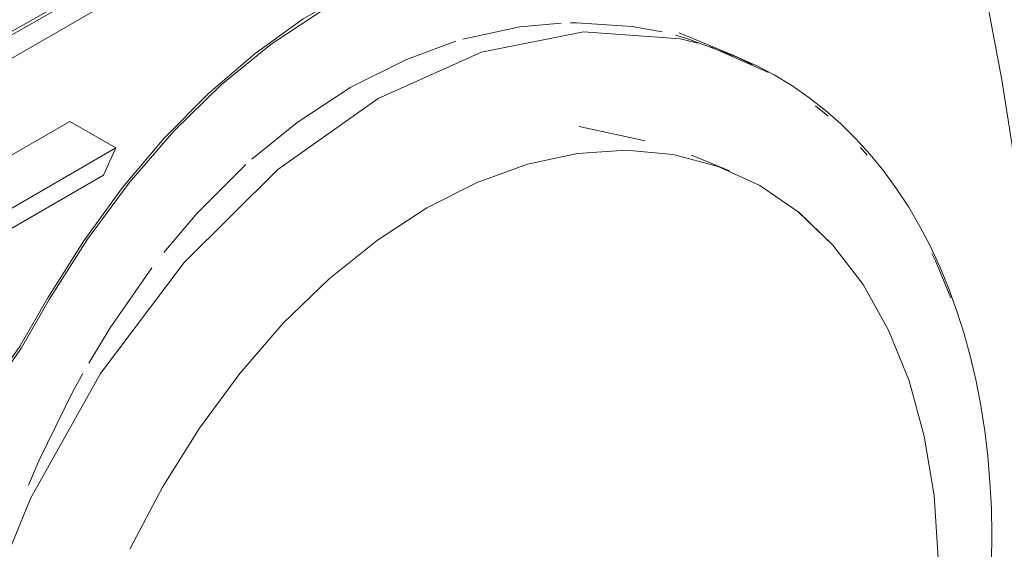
# Model space of a CAD drawing. Header units: metres. Extents: x -16.8 to 29.9, y -11.9 to 37.1.
# Tile 20 of 202: x -6.918 to -6.539, y 7.528 to 7.732. Entities that reach past the tile are written whole.
import ezdxf

# ---------------------------------------------------------------- set-up
doc = ezdxf.new("R2010")
doc.units = ezdxf.units.M
doc.layers.add('Q-SPCQ', color=7, linetype='Continuous', lineweight=5)

# ---------------------------------------------------------------- blocks, each defined once
blk = doc.blocks.new('Lavadora de roupas Electrolux - Electrolux-LSE12-2272090-EXPLODE')
at = {"layer": 'Q-SPCQ'}
for p, q in [((-7.04072, 7.64819), (-6.60019, 7.90253)), ((-6.64319, 7.71827), (-6.6642, 7.72701)), ((-6.65221, 7.72161), (-6.6299, 7.71176)), ((-6.64182, 7.71771), (-6.64352, 7.71841)), ((-6.61172, 7.69896), (-6.60687, 7.69493)), ((-6.67739, 7.6855), (-6.70276, 7.69092)), ((-6.59447, 7.68291), (-6.59183, 7.67999)), ((-6.70342, 7.68061), (-6.72263, 7.67646)), ((-6.70342, 7.68061), (-6.72263, 7.67646)), ((-6.68463, 7.68187), (-6.70341, 7.68061)), ((-6.68463, 7.68187), (-6.70341, 7.68061)), ((-6.66651, 7.6802), (-6.68463, 7.68187)), ((-6.66651, 7.6802), (-6.68463, 7.68187)), ((-6.64929, 7.67564), (-6.66651, 7.6802)), ((-6.64929, 7.67564), (-6.66651, 7.6802)), ((-6.64484, 7.67393), (-6.65949, 7.67996)), ((-6.72263, 7.67646), (-6.74203, 7.66945)), ((-6.72263, 7.67646), (-6.74203, 7.66945)), ((-6.63318, 7.66824), (-6.64929, 7.67564)), ((-6.74203, 7.66945), (-6.76138, 7.65969)), ((-6.74203, 7.66945), (-6.76138, 7.65969)), ((-6.61838, 7.6581), (-6.63317, 7.66824)), ((-6.78042, 7.64729), (-6.76138, 7.65969)), ((-6.78042, 7.64729), (-6.76138, 7.65969)), ((-6.60508, 7.64533), (-6.61837, 7.6581)), ((-6.79893, 7.6324), (-6.78043, 7.64729)), ((-6.79893, 7.6324), (-6.78043, 7.64729)), ((-6.59344, 7.63011), (-6.60507, 7.64533)), ((-6.81667, 7.61522), (-6.79894, 7.6324)), ((-6.81667, 7.61522), (-6.79894, 7.6324)), ((-6.58362, 7.61263), (-6.59344, 7.63011)), ((-6.83342, 7.59596), (-6.81667, 7.61522)), ((-6.83342, 7.59597), (-6.81667, 7.61522)), ((-6.57574, 7.59309), (-6.58362, 7.61262)), ((-6.84896, 7.57487), (-6.83342, 7.59596)), ((-6.84896, 7.57487), (-6.83342, 7.59596)), ((-6.56989, 7.57176), (-6.57574, 7.59309)), ((-6.8631, 7.5522), (-6.84896, 7.57486)), ((-6.8631, 7.5522), (-6.84896, 7.57486)), ((-6.56615, 7.54889), (-6.56989, 7.57175)), ((-6.87566, 7.52825), (-6.8631, 7.5522)), ((-6.87566, 7.52825), (-6.8631, 7.5522)), ((-6.56457, 7.52478), (-6.56615, 7.54889))]:
    blk.add_line(p, q, dxfattribs=at)
for points in [[(-6.53127, 7.13142, 0), (-6.5232, 7.18377, 0), (-6.51711, 7.23757, 0), (-6.51302, 7.29271, 0), (-6.51091, 7.34911, 0), (-6.51081, 7.40669, 0), (-6.5127, 7.46536, 0), (-6.51658, 7.52501, 0), (-6.52245, 7.58556, 0), (-6.53029, 7.64692, 0), (-6.54008, 7.70898, 0), (-6.55182, 7.77165, 0), (-6.55585, 7.79119, 0)], [(-7.01341, 7.67577, 0), (-6.96659, 7.70199, 0), (-6.91988, 7.72833, 0), (-6.87329, 7.75477, 0), (-6.82681, 7.78132, 0)], [(-6.82593, 7.78044, 0), (-6.9191, 7.72746, 0), (-7.0128, 7.67501, 0)], [(-6.82753, 7.71907, 0), (-6.80893, 7.73237, 0), (-6.78967, 7.74349, 0), (-6.76991, 7.75234, 0)], [(-6.8213, 7.72266, 0), (-6.79911, 7.73724, 0), (-6.77614, 7.74874, 0)], [(-6.7475, 7.72457, 0), (-6.74749, 7.72458, 0), (-6.72558, 7.72929, 0), (-6.70963, 7.73079, 0)], [(-6.70611, 7.7309, 0), (-6.70379, 7.73093, 0), (-6.6824, 7.7295, 0), (-6.67078, 7.72739, 0)], [(-6.78008, 7.70175, 0), (-6.74036, 7.71965, 0), (-6.70109, 7.72742, 0), (-6.6638, 7.72476, 0), (-6.65713, 7.72309, 0)], [(-6.66571, 7.72616, 0), (-6.66167, 7.72504, 0), (-6.6419, 7.71762, 0), (-6.63598, 7.71473, 0)], [(-6.90673, 7.62443, 0), (-6.89201, 7.64767, 0), (-6.87602, 7.66933, 0), (-6.85883, 7.68918, 0), (-6.84055, 7.70702, 0), (-6.8213, 7.72266, 0)], [(-6.79058, 7.70612, 0), (-6.76925, 7.71683, 0), (-6.75019, 7.72378, 0)], [(-6.90729, 7.62499, 0), (-6.89346, 7.64696, 0), (-6.87849, 7.66752, 0), (-6.86246, 7.6865, 0), (-6.84544, 7.70374, 0), (-6.82753, 7.71907, 0)], [(-6.64182, 7.71771, 0), (-6.63463, 7.71448, 0), (-6.62764, 7.71082, 0), (-6.62086, 7.70672, 0), (-6.61432, 7.7022, 0), (-6.60802, 7.69728, 0), (-6.60197, 7.69196, 0), (-6.59619, 7.68626, 0), (-6.59069, 7.68018, 0), (-6.58547, 7.67376, 0), (-6.58054, 7.66699, 0), (-6.5759, 7.65989, 0), (-6.57156, 7.65247, 0), (-6.56753, 7.64476, 0), (-6.56381, 7.63676, 0), (-6.5604, 7.62849, 0), (-6.55731, 7.61995, 0), (-6.55453, 7.61118, 0), (-6.55207, 7.60217, 0), (-6.54993, 7.59294, 0), (-6.54811, 7.58351, 0), (-6.54662, 7.57389, 0), (-6.54545, 7.56409, 0), (-6.5446, 7.55414, 0), (-6.54408, 7.54404, 0), (-6.54388, 7.53381, 0), (-6.544, 7.52346, 0)], [(-6.79059, 7.70612, 0), (-6.81128, 7.69256, 0), (-6.82869, 7.67846, 0)], [(-6.78008, 7.70175, 0), (-6.81873, 7.6744, 0), (-6.85483, 7.63866, 0), (-6.88698, 7.5959, 0), (-6.91396, 7.54776, 0), (-6.93268, 7.50215, 0)], [(-6.83108, 7.67632, 0), (-6.84979, 7.65758, 0), (-6.86267, 7.64244, 0)], [(-6.71386, 7.2401, 0), (-6.69481, 7.2525, 0), (-6.6763, 7.26739, 0), (-6.65856, 7.28457, 0), (-6.64182, 7.30383, 0), (-6.62628, 7.32492, 0), (-6.61214, 7.34759, 0), (-6.59958, 7.37155, 0), (-6.58875, 7.39649, 0), (-6.5798, 7.4221, 0), (-6.57283, 7.44806, 0), (-6.56793, 7.47404, 0), (-6.56517, 7.49972, 0), (-6.56457, 7.52478, 0), (-6.56615, 7.54889, 0), (-6.56989, 7.57176, 0), (-6.57574, 7.59309, 0), (-6.58362, 7.61263, 0), (-6.59344, 7.63011, 0), (-6.60508, 7.64534, 0), (-6.61838, 7.6581, 0), (-6.63318, 7.66824, 0), (-6.64929, 7.67564, 0)], [(-6.56695, 7.64216, 0), (-6.56558, 7.63926, 0), (-6.55967, 7.62501, 0)], [(-6.86723, 7.63656, 0), (-6.88326, 7.61353, 0), (-6.89151, 7.59995, 0)], [(-6.98772, 7.53867, 0), (-6.97217, 7.54836, 0), (-6.95724, 7.56015, 0), (-6.94311, 7.57388, 0), (-6.92997, 7.58939, 0), (-6.91797, 7.6065, 0), (-6.90729, 7.62499, 0)], [(-6.98753, 7.53774, 0), (-6.97192, 7.54747, 0), (-6.95692, 7.5593, 0), (-6.94273, 7.57309, 0), (-6.92952, 7.58867, 0), (-6.91746, 7.60585, 0), (-6.90673, 7.62443, 0)], [(-6.8938, 7.59593, 0), (-6.89775, 7.58874, 0), (-6.91059, 7.5625, 0), (-6.9147, 7.55298, 0)]]:
    blk.add_polyline3d(points, dxfattribs=at)
blk = doc.blocks.new('Lavadora de roupas Electrolux - Electrolux-LSE12-2274549-EXPLODE')
blk.add_blockref('Lavadora de roupas Electrolux - Electrolux-LSE12-2272090-EXPLODE', (0, 0))
blk = doc.blocks.new('MAO FRANCESA_4 - MAO FRANCESA_1-2704291-EXPLODE')
at = {"layer": 'Q-SPCQ'}
for p, q in [((-7.10323, 7.57488), (-6.89878, 7.69292)), ((-6.89878, 7.69292), (-6.88111, 7.68271)), ((-6.88111, 7.68271), (-7.08555, 7.56468)), ((-6.88582, 7.67221), (-6.88111, 7.68271)), ((-7.08534, 7.55702), (-6.88582, 7.67221)), ((-7.0865, 7.41532), (-6.96437, 7.62687)), ((-6.98437, 7.61532), (-7.0865, 7.43842)), ((-7.0865, 7.44658), (-6.99144, 7.61124)), ((-7.11092, 7.3255), (-7.11092, 7.56157)), ((-7.0865, 7.32462), (-7.0865, 7.55501)), ((-7.09324, 7.55136), (-7.09324, 7.31529)), ((-7.11092, 7.3255), (-7.09324, 7.31529)), ((-7.09324, 7.31529), (-7.0865, 7.32462))]:
    blk.add_line(p, q, dxfattribs=at)
for points in [[(-7.11092, 7.56157, 0), (-7.11065, 7.56402, 0), (-7.10989, 7.5666, 0), (-7.10866, 7.56915, 0), (-7.10707, 7.57148, 0), (-7.10522, 7.57343, 0), (-7.10323, 7.57488, 0)], [(-7.08555, 7.56468, 0), (-7.08754, 7.56323, 0), (-7.08939, 7.56127, 0), (-7.09099, 7.55894, 0), (-7.09221, 7.5564, 0), (-7.09298, 7.55381, 0), (-7.09324, 7.55136, 0)], [(-7.0865, 7.55501, 0), (-7.08646, 7.55538, 0), (-7.08635, 7.55577, 0), (-7.08616, 7.55615, 0), (-7.08592, 7.55651, 0), (-7.08564, 7.5568, 0), (-7.08534, 7.55702, 0)]]:
    blk.add_polyline3d(points, dxfattribs=at)

msp = doc.modelspace()

# ---------------------------------------------------------------- block references
at = {"layer": 'Q-SPCQ'}
for name in ['Lavadora de roupas Electrolux - Electrolux-LSE12-2274549-EXPLODE', 'MAO FRANCESA_4 - MAO FRANCESA_1-2704291-EXPLODE']:
    msp.add_blockref(name, (0, 0), dxfattribs=at)

doc.saveas('drawing.dxf')
